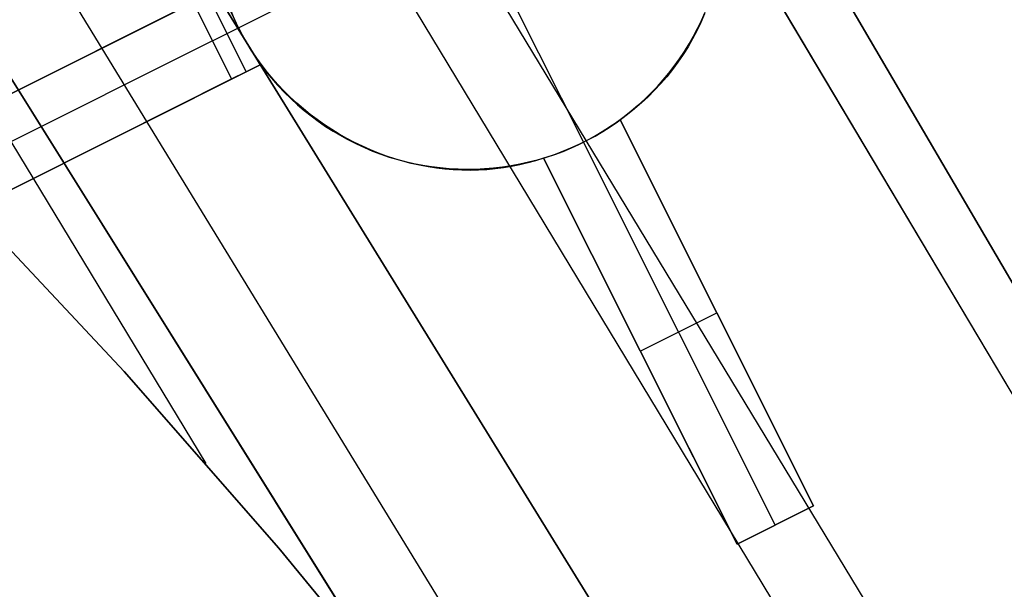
# Model space of a CAD drawing. Header units: millimetres. Extents: x 10871 to 12032, y -2698 to -1680.
# Tile 161 of 183: x 11513.73 to 11525.22, y -1990.58 to -1983.93. Entities that reach past the tile are written whole.
import ezdxf

# ---------------------------------------------------------------- set-up
doc = ezdxf.new("R2010")
doc.units = ezdxf.units.MM
doc.layers.add('1', color=7, linetype='Continuous')
doc.layers.add('color', color=7, linetype='Continuous')

msp = doc.modelspace()

# ---------------------------------------------------------------- linework, layer by layer
at = {"layer": '1', "color": 7, "true_color": 0xffffff}
for p, q in [((11503.151, -1949.135, 64.896), (11562.379, -2050.327, 65.87)), ((11562.379, -2050.327, 65.87), (11503.151, -1949.135, 64.896)), ((11562.266, -2050.393, 59.865), (11502.303, -1949.628, 58.896)), ((11502.303, -1949.628, 58.896), (11562.266, -2050.393, 59.865)), ((11499.647, -1951.171, 59.335), (11560.4, -2051.495, 59.879)), ((11498.879, -1951.618, 65.574), (11559.56, -2051.99, 65.953)), ((11496.979, -1952.722, 59.673), (11558.533, -2052.596, 59.894)), ((11558.533, -2052.596, 59.894), (11496.979, -1952.722, 59.673)), ((11495.822, -1953.395, 59.791), (11557.004, -2053.499, 59.902)), ((11494.661, -1954.069, 59.87), (11515.899, -1989.108, 59.883)), ((11494.581, -1954.116, 65.998), (11556.74, -2053.654, 65.998)), ((11556.74, -2053.654, 65.998), (11494.581, -1954.116, 65.998)), ((11514.945, -1988.037, 59.89), (11513.077, -1986.037, 59.901)), ((11513.077, -1986.037, 59.901), (11514.945, -1988.037, 59.89)), ((11516.751, -1990.098, 59.878), (11514.945, -1988.037, 59.89)), ((11514.945, -1988.037, 59.89), (11516.751, -1990.098, 59.878)), ((11518.486, -1992.201, 59.867), (11516.751, -1990.098, 59.878)), ((11516.751, -1990.098, 59.878), (11518.486, -1992.201, 59.867))]:
    msp.add_line(p, q, dxfattribs=at)
at = {"layer": 'color', "color": 254, "true_color": 0xcad1ee}
for p, q in [((11516.281, -1984.02, -15.996), (11517.846, -1983.236, -15.996)), ((11508.011, -1987.606, 8.471), (11516.095, -1983.554, 4.824)), ((11516.095, -1983.554, 0.237), (11511.504, -1985.855, 0.237)), ((11515.924, -1983.64, -7.996), (11516.372, -1984.534, -7.996)), ((11515.753, -1983.725, -7.996), (11508.011, -1987.606, 7.004)), ((11515.753, -1983.725, -7.996), (11516.201, -1984.619, -7.996)), ((11516.195, -1983.832, -15.996), (11516.236, -1983.927, -15.996)), ((11516.238, -1983.93, -7.996), (11516.197, -1983.838, -7.996)), ((11519.523, -1983.794, -15.996), (11520.307, -1985.358, -15.996)), ((11521.722, -1983.86, 3.168), (11521.679, -1983.959, 3.21)), ((11521.726, -1983.844, -5.515), (11521.684, -1983.939, -5.515)), ((11521.686, -1983.935, -15.996), (11521.728, -1983.84, -15.996)), ((11516.236, -1983.927, -15.996), (11516.281, -1984.02, -15.996)), ((11516.281, -1984.02, -7.996), (11516.238, -1983.93, -7.996)), ((11521.679, -1983.959, 3.21), (11521.633, -1984.056, 3.253)), ((11521.684, -1983.939, -5.515), (11521.639, -1984.032, -5.515)), ((11521.641, -1984.028, -15.996), (11521.686, -1983.935, -15.996)), ((11515.977, -1984.172, -7.996), (11516.281, -1984.02, -7.996)), ((11516.281, -1984.02, -15.996), (11516.281, -1984.02, -7.996)), ((11516.328, -1984.109, -7.996), (11516.281, -1984.02, -7.996)), ((11516.281, -1984.02, -15.996), (11516.329, -1984.112, -15.996)), ((11516.377, -1984.197, -7.996), (11516.328, -1984.109, -7.996)), ((11516.329, -1984.112, -15.996), (11516.38, -1984.202, -15.996)), ((11521.633, -1984.056, 3.253), (11521.582, -1984.151, 3.296)), ((11521.639, -1984.032, -5.515), (11521.591, -1984.124, -5.515)), ((11521.593, -1984.12, -15.996), (11521.641, -1984.028, -15.996)), ((11515.977, -1984.172, -7.996), (11508.235, -1988.053, 7.004)), ((11516.429, -1984.282, -7.996), (11516.377, -1984.197, -7.996)), ((11516.38, -1984.202, -15.996), (11516.434, -1984.29, -15.996)), ((11521.539, -1984.214, -5.515), (11521.484, -1984.302, -5.515)), ((11521.487, -1984.298, -15.996), (11521.542, -1984.21, -15.996)), ((11521.582, -1984.151, 3.296), (11521.529, -1984.244, 3.339)), ((11521.591, -1984.124, -5.515), (11521.539, -1984.214, -5.515)), ((11521.542, -1984.21, -15.996), (11521.593, -1984.12, -15.996)), ((11516.485, -1984.366, -7.996), (11516.429, -1984.282, -7.996)), ((11516.434, -1984.29, -15.996), (11516.492, -1984.377, -15.996)), ((11521.472, -1984.334, 3.383), (11521.412, -1984.423, 3.428)), ((11521.484, -1984.302, -5.515), (11521.426, -1984.388, -5.515)), ((11521.43, -1984.384, -15.996), (11521.487, -1984.298, -15.996)), ((11521.529, -1984.244, 3.339), (11521.472, -1984.334, 3.383)), ((11516.543, -1984.448, 4.954), (11508.459, -1988.5, 8.613)), ((11511.915, -1986.768, 0.308), (11516.543, -1984.448, 0.308)), ((11516.201, -1984.619, -7.996), (11516.543, -1984.448, -7.996)), ((11516.543, -1984.448, -7.996), (11516.485, -1984.366, -7.996)), ((11516.492, -1984.377, -15.996), (11516.552, -1984.461, -15.996)), ((11516.606, -1984.529, 4.958), (11516.543, -1984.448, 4.954)), ((11516.543, -1984.448, 4.954), (11516.543, -1984.448, -7.996)), ((11516.605, -1984.531, -5.515), (11516.543, -1984.448, -5.515)), ((11516.552, -1984.461, -15.996), (11516.615, -1984.543, -15.996)), ((11521.412, -1984.423, 3.428), (11521.348, -1984.508, 3.472)), ((11521.426, -1984.388, -5.515), (11521.366, -1984.473, -5.515)), ((11521.369, -1984.468, -15.996), (11521.43, -1984.384, -15.996)), ((11516.671, -1984.611, -5.515), (11516.605, -1984.531, -5.515)), ((11516.673, -1984.608, 4.961), (11516.606, -1984.529, 4.958)), ((11516.615, -1984.543, -15.996), (11516.681, -1984.623, -15.996)), ((11521.302, -1984.555, -5.515), (11521.236, -1984.634, -5.515)), ((11521.24, -1984.63, -15.996), (11521.306, -1984.55, -15.996)), ((11521.348, -1984.508, 3.472), (11521.282, -1984.592, 3.517)), ((11521.366, -1984.473, -5.515), (11521.302, -1984.555, -5.515)), ((11521.306, -1984.55, -15.996), (11521.369, -1984.468, -15.996)), ((11508.459, -1988.5, 7.004), (11516.201, -1984.619, -7.996)), ((11516.739, -1984.69, -5.515), (11516.671, -1984.611, -5.515)), ((11516.741, -1984.684, 4.962), (11516.673, -1984.608, 4.961)), ((11516.681, -1984.623, -15.996), (11516.749, -1984.701, -15.996)), ((11516.81, -1984.765, -5.515), (11516.739, -1984.69, -5.515)), ((11516.812, -1984.759, 4.962), (11516.741, -1984.684, 4.962)), ((11521.212, -1984.673, 3.562), (11521.139, -1984.751, 3.607)), ((11521.236, -1984.634, -5.515), (11521.167, -1984.712, -5.515)), ((11521.171, -1984.707, -15.996), (11521.24, -1984.63, -15.996)), ((11521.282, -1984.592, 3.517), (11521.212, -1984.673, 3.562)), ((11516.749, -1984.701, -15.996), (11516.82, -1984.776, -15.996)), ((11516.884, -1984.838, -5.515), (11516.81, -1984.765, -5.515)), ((11516.886, -1984.83, 4.96), (11516.812, -1984.759, 4.962)), ((11516.82, -1984.776, -15.996), (11516.894, -1984.848, -15.996)), ((11521.095, -1984.787, -5.515), (11521.021, -1984.859, -5.515)), ((11521.026, -1984.855, -15.996), (11521.1, -1984.782, -15.996)), ((11521.139, -1984.751, 3.607), (11521.064, -1984.826, 3.652)), ((11521.167, -1984.712, -5.515), (11521.095, -1984.787, -5.515)), ((11521.1, -1984.782, -15.996), (11521.171, -1984.707, -15.996)), ((11516.96, -1984.909, -5.515), (11516.884, -1984.838, -5.515)), ((11516.962, -1984.9, 4.957), (11516.886, -1984.83, 4.96)), ((11516.894, -1984.848, -15.996), (11516.97, -1984.919, -15.996)), ((11517.038, -1984.977, -5.515), (11516.96, -1984.909, -5.515)), ((11517.039, -1984.967, 4.953), (11516.962, -1984.9, 4.957)), ((11516.97, -1984.919, -15.996), (11517.049, -1984.986, -15.996)), ((11520.986, -1984.898, 3.698), (11520.905, -1984.967, 3.743)), ((11521.021, -1984.859, -5.515), (11520.944, -1984.929, -5.515)), ((11520.949, -1984.924, -15.996), (11521.026, -1984.855, -15.996)), ((11521.064, -1984.826, 3.652), (11520.986, -1984.898, 3.698)), ((11517.119, -1985.042, -5.515), (11517.038, -1984.977, -5.515)), ((11517.119, -1985.032, 4.947), (11517.039, -1984.967, 4.953)), ((11517.049, -1984.986, -15.996), (11517.13, -1985.051, -15.996)), ((11517.201, -1985.093, 4.94), (11517.119, -1985.032, 4.947)), ((11520.821, -1985.033, 3.788), (11520.736, -1985.097, 3.833)), ((11520.865, -1984.996, -5.515), (11520.784, -1985.061, -5.515)), ((11520.789, -1985.056, -15.996), (11520.87, -1984.992, -15.996)), ((11520.905, -1984.967, 3.743), (11520.821, -1985.033, 3.788)), ((11520.944, -1984.929, -5.515), (11520.865, -1984.996, -5.515)), ((11520.87, -1984.992, -15.996), (11520.949, -1984.924, -15.996)), ((11517.202, -1985.104, -5.515), (11517.119, -1985.042, -5.515)), ((11517.13, -1985.051, -15.996), (11517.213, -1985.113, -15.996)), ((11517.285, -1985.153, 4.931), (11517.201, -1985.093, 4.94)), ((11517.287, -1985.164, -5.515), (11517.202, -1985.104, -5.515)), ((11517.213, -1985.113, -15.996), (11517.298, -1985.172, -15.996)), ((11520.7, -1985.122, -5.515), (11520.614, -1985.181, -5.515)), ((11520.678, -1985.138, -3.027), (11520.618, -1985.178, -3.018)), ((11520.621, -1985.176, -15.996), (11520.706, -1985.118, -15.996)), ((11520.736, -1985.097, -3.038), (11520.678, -1985.138, -3.027)), ((11520.784, -1985.061, -5.515), (11520.7, -1985.122, -5.515)), ((11520.706, -1985.118, -15.996), (11520.789, -1985.056, -15.996)), ((11520.736, -1985.097, 3.833), (11522.995, -1989.604, 4.344)), ((11520.736, -1985.097, -3.038), (11520.736, -1985.097, 3.833)), ((11522.995, -1989.604, 2.004), (11520.736, -1985.097, -3.038)), ((11522.389, -1988.397, 0.653), (11520.736, -1985.097, 0.653)), ((11517.37, -1985.209, 4.921), (11517.285, -1985.153, 4.931)), ((11517.374, -1985.22, -5.515), (11517.287, -1985.164, -5.515)), ((11517.298, -1985.172, -15.996), (11517.385, -1985.228, -15.996)), ((11517.458, -1985.262, 4.91), (11517.37, -1985.209, 4.921)), ((11517.463, -1985.274, -5.515), (11517.374, -1985.22, -5.515)), ((11517.385, -1985.228, -15.996), (11517.474, -1985.28, -15.996)), ((11517.546, -1985.313, 4.897), (11517.458, -1985.262, 4.91)), ((11520.497, -1985.254, -3.004), (11520.435, -1985.29, -3)), ((11520.527, -1985.236, -5.515), (11520.437, -1985.289, -5.515)), ((11520.444, -1985.285, -15.996), (11520.533, -1985.232, -15.996)), ((11520.558, -1985.217, -3.01), (11520.497, -1985.254, -3.004)), ((11520.614, -1985.181, -5.515), (11520.527, -1985.236, -5.515)), ((11520.533, -1985.232, -15.996), (11520.621, -1985.176, -15.996)), ((11520.618, -1985.178, -3.018), (11520.558, -1985.217, -3.01)), ((11517.553, -1985.324, -5.515), (11517.463, -1985.274, -5.515)), ((11517.474, -1985.28, -15.996), (11517.565, -1985.33, -15.996)), ((11517.636, -1985.36, 4.883), (11517.546, -1985.313, 4.897)), ((11517.646, -1985.371, -5.515), (11517.553, -1985.324, -5.515)), ((11517.565, -1985.33, -15.996), (11517.658, -1985.377, -15.996)), ((11517.728, -1985.405, 4.867), (11517.636, -1985.36, 4.883)), ((11517.74, -1985.415, -5.515), (11517.646, -1985.371, -5.515)), ((11517.658, -1985.377, -15.996), (11517.752, -1985.42, -15.996)), ((11520.307, -1985.358, -2.996), (11520.242, -1985.39, -2.997)), ((11520.346, -1985.338, -5.515), (11520.253, -1985.384, -5.515)), ((11520.261, -1985.381, -15.996), (11520.353, -1985.334, -15.996)), ((11520.371, -1985.325, -2.997), (11520.307, -1985.358, -2.996)), ((11520.307, -1985.358, -2.996), (11520.307, -1985.358, -15.996)), ((11522.548, -1989.828, 2.004), (11520.307, -1985.358, -2.996)), ((11520.437, -1985.289, -5.515), (11520.346, -1985.338, -5.515)), ((11520.353, -1985.334, -15.996), (11520.444, -1985.285, -15.996)), ((11520.435, -1985.29, -3), (11520.371, -1985.325, -2.997)), ((11517.821, -1985.446, 4.851), (11517.728, -1985.405, 4.867)), ((11517.835, -1985.456, -5.515), (11517.74, -1985.415, -5.515)), ((11517.752, -1985.42, -15.996), (11517.847, -1985.461, -15.996)), ((11517.914, -1985.485, 4.833), (11517.821, -1985.446, 4.851)), ((11517.932, -1985.493, -5.515), (11517.835, -1985.456, -5.515)), ((11517.847, -1985.461, -15.996), (11517.944, -1985.498, -15.996)), ((11518.009, -1985.52, 4.813), (11517.914, -1985.485, 4.833)), ((11518.03, -1985.527, -5.515), (11517.932, -1985.493, -5.515)), ((11520.063, -1985.467, -5.515), (11519.966, -1985.503, -5.515)), ((11519.974, -1985.501, -15.996), (11520.071, -1985.464, -15.996)), ((11520.044, -1985.475, -3.01), (11519.977, -1985.5, -3.018)), ((11520.111, -1985.448, -3.004), (11520.044, -1985.475, -3.01)), ((11520.159, -1985.427, -5.515), (11520.063, -1985.467, -5.515)), ((11520.071, -1985.464, -15.996), (11520.167, -1985.424, -15.996)), ((11520.177, -1985.42, -3), (11520.111, -1985.448, -3.004)), ((11520.253, -1985.384, -5.515), (11520.159, -1985.427, -5.515)), ((11520.167, -1985.424, -15.996), (11520.261, -1985.381, -15.996)), ((11520.242, -1985.39, -2.997), (11520.177, -1985.42, -3)), ((11517.944, -1985.498, -15.996), (11518.042, -1985.531, -15.996)), ((11518.105, -1985.551, 4.793), (11518.009, -1985.52, 4.813)), ((11518.129, -1985.558, -5.515), (11518.03, -1985.527, -5.515)), ((11518.042, -1985.531, -15.996), (11518.141, -1985.561, -15.996)), ((11518.201, -1985.58, 4.771), (11518.105, -1985.551, 4.793)), ((11518.229, -1985.585, -5.515), (11518.129, -1985.558, -5.515)), ((11518.141, -1985.561, -15.996), (11518.241, -1985.588, -15.996)), ((11518.298, -1985.605, 4.748), (11518.201, -1985.58, 4.771)), ((11518.33, -1985.609, -5.515), (11518.229, -1985.585, -5.515)), ((11518.241, -1985.588, -15.996), (11518.342, -1985.611, -15.996)), ((11518.396, -1985.627, 4.724), (11518.298, -1985.605, 4.748)), ((11518.432, -1985.629, -5.515), (11518.33, -1985.609, -5.515)), ((11519.658, -1985.6, 4.319), (11519.564, -1985.622, 4.355)), ((11519.668, -1985.592, -5.515), (11519.566, -1985.615, -5.515)), ((11519.576, -1985.613, -15.996), (11519.677, -1985.59, -15.996)), ((11519.75, -1985.574, 4.282), (11519.658, -1985.6, 4.319)), ((11519.768, -1985.566, -5.515), (11519.668, -1985.592, -5.515)), ((11519.677, -1985.59, -15.996), (11519.777, -1985.564, -15.996)), ((11519.841, -1985.545, 4.244), (11519.75, -1985.574, 4.282)), ((11519.868, -1985.536, -5.515), (11519.768, -1985.566, -5.515)), ((11519.777, -1985.564, -15.996), (11519.876, -1985.534, -15.996)), ((11519.909, -1985.523, -3.027), (11519.841, -1985.545, -3.038)), ((11522.101, -1990.052, 4.761), (11519.841, -1985.545, 4.244)), ((11519.841, -1985.545, -3.038), (11519.841, -1985.545, 4.244)), ((11519.841, -1985.545, -3.038), (11522.101, -1990.052, 2.004)), ((11519.841, -1985.545, 0.861), (11521.589, -1989.031, 0.861)), ((11519.966, -1985.503, -5.515), (11519.868, -1985.536, -5.515)), ((11519.876, -1985.534, -15.996), (11519.974, -1985.501, -15.996)), ((11519.977, -1985.5, -3.018), (11519.909, -1985.523, -3.027)), ((11518.342, -1985.611, -15.996), (11518.444, -1985.631, -15.996)), ((11518.494, -1985.645, 4.699), (11518.396, -1985.627, 4.724)), ((11518.535, -1985.645, -5.515), (11518.432, -1985.629, -5.515)), ((11518.444, -1985.631, -15.996), (11518.546, -1985.647, -15.996)), ((11518.592, -1985.66, 4.672), (11518.494, -1985.645, 4.699)), ((11518.637, -1985.658, -5.515), (11518.535, -1985.645, -5.515)), ((11518.546, -1985.647, -15.996), (11518.649, -1985.659, -15.996)), ((11518.69, -1985.672, 4.645), (11518.592, -1985.66, 4.672)), ((11518.741, -1985.668, -5.515), (11518.637, -1985.658, -5.515)), ((11518.649, -1985.659, -15.996), (11518.752, -1985.669, -15.996)), ((11518.789, -1985.68, 4.616), (11518.69, -1985.672, 4.645)), ((11518.844, -1985.674, -5.515), (11518.741, -1985.668, -5.515)), ((11518.752, -1985.669, -15.996), (11518.855, -1985.674, -15.996)), ((11518.887, -1985.685, 4.587), (11518.789, -1985.68, 4.616)), ((11518.948, -1985.676, -5.515), (11518.844, -1985.674, -5.515)), ((11518.855, -1985.674, -15.996), (11518.959, -1985.676, -15.996)), ((11518.985, -1985.686, 4.556), (11518.887, -1985.685, 4.587)), ((11519.052, -1985.675, -5.515), (11518.948, -1985.676, -5.515)), ((11518.959, -1985.676, -15.996), (11519.062, -1985.674, -15.996)), ((11519.083, -1985.684, 4.525), (11518.985, -1985.686, 4.556)), ((11519.155, -1985.67, -5.515), (11519.052, -1985.675, -5.515)), ((11519.062, -1985.674, -15.996), (11519.166, -1985.669, -15.996)), ((11519.181, -1985.679, 4.492), (11519.083, -1985.684, 4.525)), ((11519.259, -1985.661, -5.515), (11519.155, -1985.67, -5.515)), ((11519.166, -1985.669, -15.996), (11519.269, -1985.66, -15.996)), ((11519.278, -1985.67, 4.459), (11519.181, -1985.679, 4.492)), ((11519.362, -1985.649, -5.515), (11519.259, -1985.661, -5.515)), ((11519.269, -1985.66, -15.996), (11519.372, -1985.648, -15.996)), ((11519.374, -1985.657, 4.425), (11519.278, -1985.67, 4.459)), ((11519.464, -1985.634, -5.515), (11519.362, -1985.649, -5.515)), ((11519.372, -1985.648, -15.996), (11519.474, -1985.632, -15.996)), ((11519.47, -1985.641, 4.39), (11519.374, -1985.657, 4.425)), ((11519.566, -1985.615, -5.515), (11519.464, -1985.634, -5.515)), ((11519.564, -1985.622, 4.355), (11519.47, -1985.641, 4.39)), ((11519.474, -1985.632, -15.996), (11519.576, -1985.613, -15.996)), ((11520.971, -1987.798, -0.517), (11521.865, -1987.35, -0.517)), ((11521.865, -1987.35, -0.517), (11521.865, -1987.35, 4.103)), ((11520.971, -1987.798, -0.517), (11520.971, -1987.798, 4.517)), ((11522.995, -1989.604, 4.344), (11522.101, -1990.052, 4.761)), ((11522.995, -1989.604, 2.004), (11522.101, -1990.052, 2.004)), ((11522.101, -1990.052, 3.382), (11522.995, -1989.604, 3.382)), ((11522.995, -1989.604, 4.344), (11522.995, -1989.604, 2.004)), ((11522.548, -1989.828, 4.553), (11522.548, -1989.828, 2.004)), ((11522.101, -1990.052, 2.004), (11522.101, -1990.052, 4.761))]:
    msp.add_line(p, q, dxfattribs=at)

doc.saveas('drawing.dxf')
